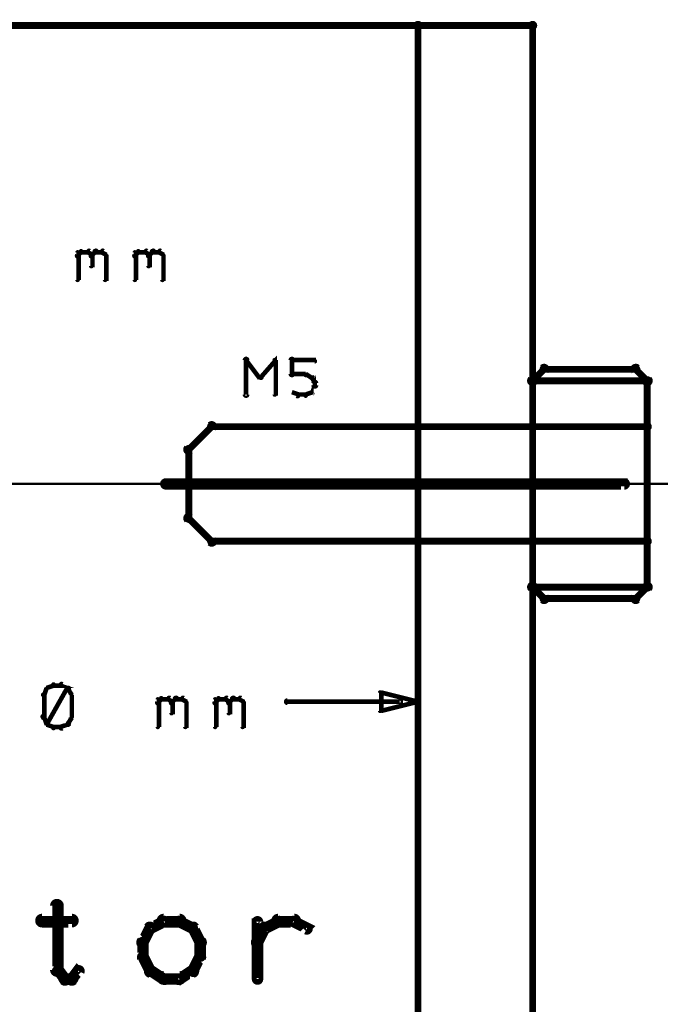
# Model space of a CAD drawing. Extents: x 98 to 599, y 121 to 517.
# Tile 36 of 77: x 231 to 259, y 474 to 517. Entities that reach past the tile are written whole.
import ezdxf

# ---------------------------------------------------------------- set-up
doc = ezdxf.new("R2010")
doc.units = 0
for name, color, linetype in [('DIMENSIONS', 2, 'CONTINUOUS'), ('DRAWING', 4, 'CONTINUOUS'), ('OUTLINES', 1, 'CONTINUOUS')]:
    doc.layers.add(name, color=color, linetype=linetype)

msp = doc.modelspace()

# ---------------------------------------------------------------- linework, layer by layer
at = {"layer": 'DIMENSIONS', "color": 94}
for points in [[(233.6, 507, 0.1, 0.1, 1), (233.7, 506.9, 0, 0, 0), (233.7, 507, 0, 0, 0), (233.7, 507, 0.2, 0.2, 0), (233.8, 507.1, 0.2, 0.2, 0), (233.8, 507.1, 0, 0, 0), (233.8, 507.1, 0.1, 0.1, 0), (233.8, 507.1, 0.1, 0.1, 1), (233.8, 507.2, 0, 0, 0)], [(233.6, 505.9, 0.1, 0.1, 1), (233.7, 505.9, 0, 0, 0), (233.7, 505.9, 0, 0, 0), (233.7, 505.9, 0.2, 0.2, 0), (233.7, 507.1, 0.2, 0.2, 0), (233.7, 507.1, 0, 0, 0), (233.7, 507.1, 0.1, 0.1, 0), (233.7, 507.1, 0.1, 0.1, 1), (233.6, 507.1, 0, 0, 0)], [(233.8, 507.2, 0.1, 0.1, 1), (233.8, 507.1, 0, 0, 0), (233.8, 507.1, 0, 0, 0), (233.8, 507.1, 0.2, 0.2, 0), (234.1, 507.1, 0.2, 0.2, 0), (234.1, 507.1, 0, 0, 0), (234.1, 507.1, 0.1, 0.1, 0), (234.1, 507.1, 0.1, 0.1, 1), (234.1, 507.2, 0, 0, 0)], [(234.2, 507.2, 0.1, 0.1, 1), (234.1, 507.1, 0, 0, 0), (234.1, 507.1, 0, 0, 0), (234.1, 507.1, 0.2, 0.2, 0), (234.3, 507, 0.2, 0.2, 0), (234.3, 507, 0, 0, 0), (234.3, 507, 0.1, 0.1, 0), (234.2, 506.9, 0.1, 0.1, 1), (234.3, 507, 0, 0, 0)], [(234.2, 507, 0.1, 0.1, 1), (234.3, 506.9, 0, 0, 0), (234.3, 507, 0, 0, 0), (234.3, 507, 0.2, 0.2, 0), (234.4, 507.1, 0.2, 0.2, 0), (234.4, 507.1, 0, 0, 0), (234.4, 507.1, 0.1, 0.1, 0), (234.5, 507.1, 0.1, 0.1, 1), (234.4, 507.2, 0, 0, 0)], [(234.4, 507.2, 0.1, 0.1, 1), (234.4, 507.1, 0, 0, 0), (234.4, 507.1, 0, 0, 0), (234.4, 507.1, 0.2, 0.2, 0), (234.7, 507.1, 0.2, 0.2, 0), (234.7, 507.1, 0, 0, 0), (234.7, 507.1, 0.1, 0.1, 0), (234.7, 507.1, 0.1, 0.1, 1), (234.7, 507.2, 0, 0, 0)], [(234.8, 507.2, 0.1, 0.1, 1), (234.7, 507.1, 0, 0, 0), (234.7, 507.1, 0, 0, 0), (234.7, 507.1, 0.2, 0.2, 0), (234.9, 507, 0.2, 0.2, 0), (234.9, 507, 0, 0, 0), (234.9, 507, 0.1, 0.1, 0), (234.9, 506.9, 0.1, 0.1, 1), (234.9, 507, 0, 0, 0)], [(236.1, 507, 0.1, 0.1, 1), (236.2, 506.9, 0, 0, 0), (236.2, 507, 0, 0, 0), (236.2, 507, 0.2, 0.2, 0), (236.3, 507.1, 0.2, 0.2, 0), (236.3, 507.1, 0, 0, 0), (236.3, 507.1, 0.1, 0.1, 0), (236.3, 507.1, 0.1, 0.1, 1), (236.3, 507.2, 0, 0, 0)], [(236.1, 505.9, 0.1, 0.1, 1), (236.2, 505.9, 0, 0, 0), (236.2, 505.9, 0, 0, 0), (236.2, 505.9, 0.2, 0.2, 0), (236.2, 507.1, 0.2, 0.2, 0), (236.2, 507.1, 0, 0, 0), (236.2, 507.1, 0.1, 0.1, 0), (236.2, 507.1, 0.1, 0.1, 1), (236.1, 507.1, 0, 0, 0)], [(236.3, 507.2, 0.1, 0.1, 1), (236.3, 507.1, 0, 0, 0), (236.3, 507.1, 0, 0, 0), (236.3, 507.1, 0.2, 0.2, 0), (236.6, 507.1, 0.2, 0.2, 0), (236.6, 507.1, 0, 0, 0), (236.6, 507.1, 0.1, 0.1, 0), (236.6, 507.1, 0.1, 0.1, 1), (236.6, 507.2, 0, 0, 0)], [(236.7, 507.2, 0.1, 0.1, 1), (236.6, 507.1, 0, 0, 0), (236.6, 507.1, 0, 0, 0), (236.6, 507.1, 0.2, 0.2, 0), (236.8, 507, 0.2, 0.2, 0), (236.8, 507, 0, 0, 0), (236.8, 507, 0.1, 0.1, 0), (236.7, 506.9, 0.1, 0.1, 1), (236.8, 507, 0, 0, 0)], [(236.7, 507, 0.1, 0.1, 1), (236.8, 506.9, 0, 0, 0), (236.8, 507, 0, 0, 0), (236.8, 507, 0.2, 0.2, 0), (236.9, 507.1, 0.2, 0.2, 0), (236.9, 507.1, 0, 0, 0), (236.9, 507.1, 0.1, 0.1, 0), (237, 507.1, 0.1, 0.1, 1), (236.9, 507.2, 0, 0, 0)], [(236.9, 507.2, 0.1, 0.1, 1), (236.9, 507.1, 0, 0, 0), (236.9, 507.1, 0, 0, 0), (236.9, 507.1, 0.2, 0.2, 0), (237.2, 507.1, 0.2, 0.2, 0), (237.2, 507.1, 0, 0, 0), (237.2, 507.1, 0.1, 0.1, 0), (237.2, 507.1, 0.1, 0.1, 1), (237.2, 507.2, 0, 0, 0)], [(237.3, 507.2, 0.1, 0.1, 1), (237.2, 507.1, 0, 0, 0), (237.2, 507.1, 0, 0, 0), (237.2, 507.1, 0.2, 0.2, 0), (237.4, 507, 0.2, 0.2, 0), (237.4, 507, 0, 0, 0), (237.4, 507, 0.1, 0.1, 0), (237.4, 506.9, 0.1, 0.1, 1), (237.4, 507, 0, 0, 0)], [(234.3, 507, 0.1, 0.1, 1), (234.2, 507, 0, 0, 0), (234.3, 507, 0, 0, 0), (234.3, 507, 0.2, 0.2, 0), (234.3, 506.5, 0.2, 0.2, 0), (234.3, 506.5, 0, 0, 0), (234.3, 506.5, 0.1, 0.1, 0), (234.2, 506.5, 0.1, 0.1, 1), (234.3, 506.5, 0, 0, 0)], [(234.9, 507, 0.1, 0.1, 1), (234.8, 507, 0, 0, 0), (234.9, 507, 0, 0, 0), (234.9, 507, 0.2, 0.2, 0), (234.9, 505.9, 0.2, 0.2, 0), (234.9, 505.9, 0, 0, 0), (234.9, 505.9, 0.1, 0.1, 0), (234.8, 505.9, 0.1, 0.1, 1), (234.9, 505.9, 0, 0, 0)], [(236.8, 507, 0.1, 0.1, 1), (236.7, 507, 0, 0, 0), (236.8, 507, 0, 0, 0), (236.8, 507, 0.2, 0.2, 0), (236.8, 506.5, 0.2, 0.2, 0), (236.8, 506.5, 0, 0, 0), (236.8, 506.5, 0.1, 0.1, 0), (236.7, 506.5, 0.1, 0.1, 1), (236.8, 506.5, 0, 0, 0)], [(237.4, 507, 0.1, 0.1, 1), (237.3, 507, 0, 0, 0), (237.4, 507, 0, 0, 0), (237.4, 507, 0.2, 0.2, 0), (237.4, 505.9, 0.2, 0.2, 0), (237.4, 505.9, 0, 0, 0), (237.4, 505.9, 0.1, 0.1, 0), (237.3, 505.9, 0.1, 0.1, 1), (237.4, 505.9, 0, 0, 0)], [(183.1, 497, 0.1, 0.1, 1), (183.1, 497, 0, 0, 0), (183.1, 497, 0, 0, 0), (183.1, 497, 0.1, 0.1, 0), (591, 497, 0.1, 0.1, 0), (591, 497, 0, 0, 0), (591, 497, 0.1, 0.1, 0), (591, 497, 0.1, 0.1, 1), (591, 497, 0, 0, 0)], [(248.5, 497, 0.1, 0.1, 1), (248.5, 497, 0, 0, 0), (248.5, 497, 0, 0, 0), (248.5, 497, 0.1, 0.1, 0), (229.5, 497, 0.1, 0.1, 0), (229.5, 497, 0, 0, 0), (229.5, 497, 0.1, 0.1, 0), (229.5, 497, 0.1, 0.1, 1), (229.5, 497, 0, 0, 0)], [(248.5, 496, 0.1, 0.1, 1), (248.5, 496, 0, 0, 0), (248.5, 496, 0, 0, 0), (248.5, 496, 0.1, 0.1, 0), (248.5, 487, 0.1, 0.1, 0), (248.5, 487, 0, 0, 0), (248.5, 487, 0.1, 0.1, 0), (248.5, 487, 0.1, 0.1, 1), (248.5, 487, 0, 0, 0)], [(232.6, 488.2, 0.1, 0.1, 1), (232.6, 488.3, 0, 0, 0), (232.6, 488.2, 0, 0, 0), (232.6, 488.2, 0.2, 0.2, 0), (232.3, 488.1, 0.2, 0.2, 0), (232.3, 488.1, 0, 0, 0), (232.3, 488.1, 0.1, 0.1, 0), (232.3, 488.1, 0.1, 0.1, 1), (232.3, 488, 0, 0, 0)], [(232.9, 488.2, 0.1, 0.1, 1), (232.9, 488.3, 0, 0, 0), (232.9, 488.2, 0, 0, 0), (232.9, 488.2, 0.2, 0.2, 0), (232.6, 488.2, 0.2, 0.2, 0), (232.6, 488.2, 0, 0, 0), (232.6, 488.2, 0.1, 0.1, 0), (232.6, 488.3, 0.1, 0.1, 1), (232.6, 488.2, 0, 0, 0)], [(233.2, 488, 0.1, 0.1, 1), (233.3, 488.1, 0, 0, 0), (233.2, 488.1, 0, 0, 0), (233.2, 488.1, 0.2, 0.2, 0), (232.9, 488.2, 0.2, 0.2, 0), (232.9, 488.2, 0, 0, 0), (232.9, 488.2, 0.1, 0.1, 0), (233, 488.3, 0.1, 0.1, 1), (232.9, 488.2, 0, 0, 0)], [(232.4, 488.1, 0.1, 0.1, 1), (232.3, 488.1, 0, 0, 0), (232.3, 488.1, 0, 0, 0), (232.3, 488.1, 0.2, 0.2, 0), (232.2, 487.8, 0.2, 0.2, 0), (232.2, 487.8, 0, 0, 0), (232.2, 487.8, 0.1, 0.1, 0), (232.1, 487.8, 0.1, 0.1, 1), (232.2, 487.8, 0, 0, 0)], [(232.2, 487.8, 0.1, 0.1, 1), (232.1, 487.8, 0, 0, 0), (232.2, 487.8, 0, 0, 0), (232.2, 487.8, 0.2, 0.2, 0), (232.2, 486.8, 0.2, 0.2, 0), (232.2, 486.8, 0, 0, 0), (232.2, 486.8, 0.1, 0.1, 0), (232.1, 486.8, 0.1, 0.1, 1), (232.2, 486.8, 0, 0, 0)], [(232.3, 486.6, 0.1, 0.1, 1), (232.3, 486.5, 0, 0, 0), (232.3, 486.5, 0, 0, 0), (232.3, 486.5, 0.2, 0.2, 0), (233.2, 488.1, 0.2, 0.2, 0), (233.2, 488.1, 0, 0, 0), (233.2, 488.1, 0.1, 0.1, 0), (233.3, 488.1, 0.1, 0.1, 1), (233.2, 488.1, 0, 0, 0)], [(233.4, 487.8, 0.1, 0.1, 1), (233.4, 487.8, 0, 0, 0), (233.4, 487.8, 0, 0, 0), (233.4, 487.8, 0.2, 0.2, 0), (233.2, 488.1, 0.2, 0.2, 0), (233.2, 488.1, 0, 0, 0), (233.2, 488.1, 0.1, 0.1, 0), (233.3, 488.1, 0.1, 0.1, 1), (233.2, 488.1, 0, 0, 0)], [(233.3, 486.8, 0.1, 0.1, 1), (233.4, 486.8, 0, 0, 0), (233.4, 486.8, 0, 0, 0), (233.4, 486.8, 0.2, 0.2, 0), (233.4, 487.8, 0.2, 0.2, 0), (233.4, 487.8, 0, 0, 0), (233.4, 487.8, 0.1, 0.1, 0), (233.4, 487.8, 0.1, 0.1, 1), (233.3, 487.8, 0, 0, 0)], [(237.1, 487.5, 0.1, 0.1, 1), (237.2, 487.4, 0, 0, 0), (237.2, 487.5, 0, 0, 0), (237.2, 487.5, 0.2, 0.2, 0), (237.3, 487.6, 0.2, 0.2, 0), (237.3, 487.6, 0, 0, 0), (237.3, 487.6, 0.1, 0.1, 0), (237.3, 487.6, 0.1, 0.1, 1), (237.3, 487.7, 0, 0, 0)], [(237.1, 486.4, 0.1, 0.1, 1), (237.2, 486.4, 0, 0, 0), (237.2, 486.4, 0, 0, 0), (237.2, 486.4, 0.2, 0.2, 0), (237.2, 487.6, 0.2, 0.2, 0), (237.2, 487.6, 0, 0, 0), (237.2, 487.6, 0.1, 0.1, 0), (237.2, 487.6, 0.1, 0.1, 1), (237.1, 487.6, 0, 0, 0)], [(237.3, 487.7, 0.1, 0.1, 1), (237.3, 487.6, 0, 0, 0), (237.3, 487.6, 0, 0, 0), (237.3, 487.6, 0.2, 0.2, 0), (237.6, 487.6, 0.2, 0.2, 0), (237.6, 487.6, 0, 0, 0), (237.6, 487.6, 0.1, 0.1, 0), (237.6, 487.6, 0.1, 0.1, 1), (237.6, 487.7, 0, 0, 0)], [(237.7, 487.7, 0.1, 0.1, 1), (237.6, 487.6, 0, 0, 0), (237.6, 487.6, 0, 0, 0), (237.6, 487.6, 0.2, 0.2, 0), (237.8, 487.5, 0.2, 0.2, 0), (237.8, 487.5, 0, 0, 0), (237.8, 487.5, 0.1, 0.1, 0), (237.7, 487.4, 0.1, 0.1, 1), (237.8, 487.5, 0, 0, 0)], [(237.7, 487.5, 0.1, 0.1, 1), (237.8, 487.4, 0, 0, 0), (237.8, 487.5, 0, 0, 0), (237.8, 487.5, 0.2, 0.2, 0), (237.9, 487.6, 0.2, 0.2, 0), (237.9, 487.6, 0, 0, 0), (237.9, 487.6, 0.1, 0.1, 0), (238, 487.6, 0.1, 0.1, 1), (237.9, 487.7, 0, 0, 0)], [(237.8, 487.5, 0.1, 0.1, 1), (237.7, 487.5, 0, 0, 0), (237.8, 487.5, 0, 0, 0), (237.8, 487.5, 0.2, 0.2, 0), (237.8, 487, 0.2, 0.2, 0), (237.8, 487, 0, 0, 0), (237.8, 487, 0.1, 0.1, 0), (237.7, 487, 0.1, 0.1, 1), (237.8, 487, 0, 0, 0)], [(237.9, 487.7, 0.1, 0.1, 1), (237.9, 487.6, 0, 0, 0), (237.9, 487.6, 0, 0, 0), (237.9, 487.6, 0.2, 0.2, 0), (238.2, 487.6, 0.2, 0.2, 0), (238.2, 487.6, 0, 0, 0), (238.2, 487.6, 0.1, 0.1, 0), (238.2, 487.6, 0.1, 0.1, 1), (238.2, 487.7, 0, 0, 0)], [(238.3, 487.7, 0.1, 0.1, 1), (238.2, 487.6, 0, 0, 0), (238.2, 487.6, 0, 0, 0), (238.2, 487.6, 0.2, 0.2, 0), (238.4, 487.5, 0.2, 0.2, 0), (238.4, 487.5, 0, 0, 0), (238.4, 487.5, 0.1, 0.1, 0), (238.4, 487.4, 0.1, 0.1, 1), (238.4, 487.5, 0, 0, 0)], [(238.4, 487.5, 0.1, 0.1, 1), (238.3, 487.5, 0, 0, 0), (238.4, 487.5, 0, 0, 0), (238.4, 487.5, 0.2, 0.2, 0), (238.4, 486.4, 0.2, 0.2, 0), (238.4, 486.4, 0, 0, 0), (238.4, 486.4, 0.1, 0.1, 0), (238.3, 486.4, 0.1, 0.1, 1), (238.4, 486.4, 0, 0, 0)], [(239.6, 487.5, 0.1, 0.1, 1), (239.7, 487.4, 0, 0, 0), (239.7, 487.5, 0, 0, 0), (239.7, 487.5, 0.2, 0.2, 0), (239.8, 487.6, 0.2, 0.2, 0), (239.8, 487.6, 0, 0, 0), (239.8, 487.6, 0.1, 0.1, 0), (239.8, 487.6, 0.1, 0.1, 1), (239.8, 487.7, 0, 0, 0)], [(239.6, 486.4, 0.1, 0.1, 1), (239.7, 486.4, 0, 0, 0), (239.7, 486.4, 0, 0, 0), (239.7, 486.4, 0.2, 0.2, 0), (239.7, 487.6, 0.2, 0.2, 0), (239.7, 487.6, 0, 0, 0), (239.7, 487.6, 0.1, 0.1, 0), (239.7, 487.6, 0.1, 0.1, 1), (239.6, 487.6, 0, 0, 0)], [(239.8, 487.7, 0.1, 0.1, 1), (239.8, 487.6, 0, 0, 0), (239.8, 487.6, 0, 0, 0), (239.8, 487.6, 0.2, 0.2, 0), (240.1, 487.6, 0.2, 0.2, 0), (240.1, 487.6, 0, 0, 0), (240.1, 487.6, 0.1, 0.1, 0), (240.1, 487.6, 0.1, 0.1, 1), (240.1, 487.7, 0, 0, 0)], [(240.2, 487.7, 0.1, 0.1, 1), (240.1, 487.6, 0, 0, 0), (240.1, 487.6, 0, 0, 0), (240.1, 487.6, 0.2, 0.2, 0), (240.3, 487.5, 0.2, 0.2, 0), (240.3, 487.5, 0, 0, 0), (240.3, 487.5, 0.1, 0.1, 0), (240.2, 487.4, 0.1, 0.1, 1), (240.3, 487.5, 0, 0, 0)], [(240.2, 487.5, 0.1, 0.1, 1), (240.3, 487.4, 0, 0, 0), (240.3, 487.5, 0, 0, 0), (240.3, 487.5, 0.2, 0.2, 0), (240.4, 487.6, 0.2, 0.2, 0), (240.4, 487.6, 0, 0, 0), (240.4, 487.6, 0.1, 0.1, 0), (240.5, 487.6, 0.1, 0.1, 1), (240.4, 487.7, 0, 0, 0)], [(240.3, 487.5, 0.1, 0.1, 1), (240.2, 487.5, 0, 0, 0), (240.3, 487.5, 0, 0, 0), (240.3, 487.5, 0.2, 0.2, 0), (240.3, 487, 0.2, 0.2, 0), (240.3, 487, 0, 0, 0), (240.3, 487, 0.1, 0.1, 0), (240.2, 487, 0.1, 0.1, 1), (240.3, 487, 0, 0, 0)], [(240.4, 487.7, 0.1, 0.1, 1), (240.4, 487.6, 0, 0, 0), (240.4, 487.6, 0, 0, 0), (240.4, 487.6, 0.2, 0.2, 0), (240.7, 487.6, 0.2, 0.2, 0), (240.7, 487.6, 0, 0, 0), (240.7, 487.6, 0.1, 0.1, 0), (240.7, 487.6, 0.1, 0.1, 1), (240.7, 487.7, 0, 0, 0)], [(240.8, 487.7, 0.1, 0.1, 1), (240.7, 487.6, 0, 0, 0), (240.7, 487.6, 0, 0, 0), (240.7, 487.6, 0.2, 0.2, 0), (240.9, 487.5, 0.2, 0.2, 0), (240.9, 487.5, 0, 0, 0), (240.9, 487.5, 0.1, 0.1, 0), (240.9, 487.4, 0.1, 0.1, 1), (240.9, 487.5, 0, 0, 0)], [(240.9, 487.5, 0.1, 0.1, 1), (240.8, 487.5, 0, 0, 0), (240.9, 487.5, 0, 0, 0), (240.9, 487.5, 0.2, 0.2, 0), (240.9, 486.4, 0.2, 0.2, 0), (240.9, 486.4, 0, 0, 0), (240.9, 486.4, 0.1, 0.1, 0), (240.8, 486.4, 0.1, 0.1, 1), (240.9, 486.4, 0, 0, 0)], [(247.7, 487.4, 0.1, 0.1, 1), (247.7, 487.6, 0, 0, 0), (247.7, 487.5, 0, 0, 0), (247.7, 487.5, 0.2, 0.2, 0), (242.8, 487.5, 0.2, 0.2, 0), (242.8, 487.5, 0, 0, 0), (242.8, 487.5, 0.1, 0.1, 0), (242.8, 487.6, 0.1, 0.1, 1), (242.8, 487.4, 0, 0, 0)], [(232.2, 486.9, 0.1, 0.1, 1), (232.1, 486.8, 0, 0, 0), (232.2, 486.8, 0, 0, 0), (232.2, 486.8, 0.2, 0.2, 0), (232.3, 486.5, 0.2, 0.2, 0), (232.3, 486.5, 0, 0, 0), (232.3, 486.5, 0.1, 0.1, 0), (232.3, 486.5, 0.1, 0.1, 1), (232.4, 486.5, 0, 0, 0)], [(232.3, 486.6, 0.1, 0.1, 1), (232.3, 486.5, 0, 0, 0), (232.3, 486.5, 0, 0, 0), (232.3, 486.5, 0.2, 0.2, 0), (232.6, 486.4, 0.2, 0.2, 0), (232.6, 486.4, 0, 0, 0), (232.6, 486.4, 0.1, 0.1, 0), (232.6, 486.3, 0.1, 0.1, 1), (232.6, 486.4, 0, 0, 0)], [(232.9, 486.4, 0.1, 0.1, 1), (233, 486.3, 0, 0, 0), (232.9, 486.4, 0, 0, 0), (232.9, 486.4, 0.2, 0.2, 0), (233.2, 486.5, 0.2, 0.2, 0), (233.2, 486.5, 0, 0, 0), (233.2, 486.5, 0.1, 0.1, 0), (233.3, 486.5, 0.1, 0.1, 1), (233.2, 486.6, 0, 0, 0)], [(233.2, 486.5, 0.1, 0.1, 1), (233.3, 486.5, 0, 0, 0), (233.2, 486.5, 0, 0, 0), (233.2, 486.5, 0.2, 0.2, 0), (233.4, 486.8, 0.2, 0.2, 0), (233.4, 486.8, 0, 0, 0), (233.4, 486.8, 0.1, 0.1, 0), (233.4, 486.8, 0.1, 0.1, 1), (233.4, 486.9, 0, 0, 0)], [(232.6, 486.4, 0.1, 0.1, 1), (232.6, 486.3, 0, 0, 0), (232.6, 486.4, 0, 0, 0), (232.6, 486.4, 0.2, 0.2, 0), (232.9, 486.4, 0.2, 0.2, 0), (232.9, 486.4, 0, 0, 0), (232.9, 486.4, 0.1, 0.1, 0), (232.9, 486.3, 0.1, 0.1, 1), (232.9, 486.4, 0, 0, 0)]]:
    msp.add_lwpolyline(points, format="xyseb", dxfattribs=at)
msp.add_lwpolyline([(248.5, 487.5, 0.1, 0.1, 1), (248.5, 487.5, 0, 0, 0), (248.5, 487.5, 0, 0, 0), (248.5, 487.5, 0.2, 0.2, 0), (246.9, 487.1, 0, 0, 0), (246.9, 487.1, 0.1, 0.1, 0), (246.9, 487.1, 0.1, 0.1, 1), (246.9, 487.1, 0, 0, 0), (246.8, 487.1, 0.1, 0.1, 1), (246.9, 487.1, 0, 0, 0), (246.9, 487.1, 0, 0, 0), (246.9, 487.1, 0.2, 0.2, 0), (246.9, 487.9, 0, 0, 0), (246.9, 487.9, 0.1, 0.1, 0), (246.9, 487.9, 0.1, 0.1, 1), (246.8, 487.9, 0, 0, 0), (246.9, 487.9, 0.1, 0.1, 1), (246.9, 487.9, 0, 0, 0), (246.9, 487.9, 0, 0, 0), (246.9, 487.9, 0.2, 0.2, 0), (248.5, 487.5, 0.2, 0.2, 0), (248.5, 487.5, 0, 0, 0), (248.5, 487.5, 0.1, 0.1, 0), (248.5, 487.5, 0.1, 0.1, 1), (248.5, 487.5, 0, 0, 0)], format="xyseb", close=True, dxfattribs=at)
at = {"layer": 'DRAWING', "color": 2}
for points in [[(248.5, 167, 0.3, 0.3, 0), (248.5, 517, 0, 0, 0), (248.5, 517, 0.2, 0.2, 0), (248.4, 517, 0.2, 0.2, -1), (248.6, 517, 0, 0, 0), (248.5, 517.1, 0.2, 0.2, -1), (248.5, 516.9, 0, 0, 0), (248.5, 517, 0, 0, 0), (248.5, 517, 0.3, 0.3, 0), (98.5, 517, 0.3, 0.3, 0), (98.5, 517, 0, 0, 0), (98.5, 517, 0.2, 0.2, 0), (98.5, 516.9, 0.2, 0.2, -1), (98.5, 517.1, 0, 0, 0), (98.6, 517, 0.2, 0.2, 1), (98.4, 517, 0, 0, 0), (98.5, 517, 0, 0, 0), (98.5, 517, 0.3, 0.3, 0), (98.5, 167, 0, 0, 0)], [(248.5, 367, 0.3, 0.3, 0), (248.5, 517, 0, 0, 0), (248.5, 517, 0.2, 0.2, 0), (248.4, 517, 0.2, 0.2, -1), (248.6, 517, 0, 0, 0), (248.5, 516.9, 0.2, 0.2, -1), (248.5, 517.1, 0, 0, 0), (248.5, 517, 0, 0, 0), (248.5, 517, 0.3, 0.3, 0), (253.5, 517, 0, 0, 0), (253.5, 517, 0.2, 0.2, 0), (253.5, 517.1, 0.2, 0.2, -1), (253.5, 516.9, 0, 0, 0), (253.4, 517, 0.2, 0.2, -1), (253.6, 517, 0, 0, 0), (253.5, 517, 0, 0, 0), (253.5, 517, 0.3, 0.3, 0), (253.5, 367, 0.3, 0.3, 0)], [(240.9, 500.9, 0.1, 0.1, 1), (241.1, 500.9, 0, 0, 0), (241, 500.9, 0, 0, 0), (241, 500.9, 0.2, 0.2, 0), (241, 502.4, 0.2, 0.2, 0), (241, 502.4, 0, 0, 0), (241, 502.4, 0.1, 0.1, 0), (241.1, 502.4, 0.1, 0.1, 1), (240.9, 502.4, 0, 0, 0)], [(241, 502.4, 0.1, 0.1, 1), (241, 502.3, 0, 0, 0), (241, 502.4, 0, 0, 0), (241, 502.4, 0.2, 0.2, 0), (241.6, 501.6, 0.2, 0.2, 0), (241.6, 501.6, 0, 0, 0), (241.6, 501.6, 0.1, 0.1, 0), (241.6, 501.6, 0.1, 0.1, 1), (241.7, 501.7, 0, 0, 0)], [(241.6, 501.7, 0.1, 0.1, 1), (241.7, 501.6, 0, 0, 0), (241.6, 501.6, 0, 0, 0), (241.6, 501.6, 0.2, 0.2, 0), (242.3, 502.4, 0.2, 0.2, 0), (242.3, 502.4, 0, 0, 0), (242.3, 502.4, 0.1, 0.1, 0), (242.3, 502.3, 0.1, 0.1, 1), (242.2, 502.4, 0, 0, 0)], [(242.3, 502.4, 0.1, 0.1, 1), (242.2, 502.4, 0, 0, 0), (242.3, 502.4, 0, 0, 0), (242.3, 502.4, 0.2, 0.2, 0), (242.3, 500.9, 0.2, 0.2, 0), (242.3, 500.9, 0, 0, 0), (242.3, 500.9, 0.1, 0.1, 0), (242.2, 500.9, 0.1, 0.1, 1), (242.3, 500.9, 0, 0, 0)], [(242.9, 501.8, 0.1, 0.1, 1), (243.1, 501.8, 0, 0, 0), (243, 501.8, 0, 0, 0), (243, 501.8, 0.2, 0.2, 0), (243, 502.4, 0.2, 0.2, 0), (243, 502.4, 0, 0, 0), (243, 502.4, 0.1, 0.1, 0), (243.1, 502.4, 0.1, 0.1, 1), (242.9, 502.4, 0, 0, 0)], [(243, 502.4, 0.1, 0.1, 1), (243, 502.3, 0, 0, 0), (243, 502.4, 0, 0, 0), (243, 502.4, 0.2, 0.2, 0), (244, 502.4, 0.2, 0.2, 0), (244, 502.4, 0, 0, 0), (244, 502.4, 0.1, 0.1, 0), (244, 502.3, 0.1, 0.1, 1), (244, 502.4, 0, 0, 0)], [(243.6, 501.7, 0.1, 0.1, 1), (243.6, 501.8, 0, 0, 0), (243.6, 501.8, 0, 0, 0), (243.6, 501.8, 0.2, 0.2, 0), (243, 501.8, 0.2, 0.2, 0), (243, 501.8, 0, 0, 0), (243, 501.8, 0.1, 0.1, 0), (243, 501.8, 0.1, 0.1, 1), (243, 501.7, 0, 0, 0)], [(243.9, 501.6, 0.1, 0.1, 1), (243.9, 501.7, 0, 0, 0), (243.9, 501.6, 0, 0, 0), (243.9, 501.6, 0.2, 0.2, 0), (243.6, 501.8, 0.2, 0.2, 0), (243.6, 501.8, 0, 0, 0), (243.6, 501.8, 0.1, 0.1, 0), (243.6, 501.8, 0.1, 0.1, 1), (243.6, 501.7, 0, 0, 0)], [(243.8, 501, 0.1, 0.1, 1), (243.9, 501, 0, 0, 0), (243.9, 501, 0, 0, 0), (243.9, 501, 0.2, 0.2, 0), (244, 501.3, 0.2, 0.2, 0), (244, 501.3, 0, 0, 0), (244, 501.3, 0.1, 0.1, 0), (244, 501.2, 0.1, 0.1, 1), (244, 501.3, 0, 0, 0)], [(244, 501.4, 0.1, 0.1, 1), (244, 501.4, 0, 0, 0), (244, 501.4, 0, 0, 0), (244, 501.4, 0.2, 0.2, 0), (243.9, 501.6, 0.2, 0.2, 0), (243.9, 501.6, 0, 0, 0), (243.9, 501.6, 0.1, 0.1, 0), (243.9, 501.6, 0.1, 0.1, 1), (243.8, 501.6, 0, 0, 0)], [(243.9, 501.3, 0.1, 0.1, 1), (244.1, 501.3, 0, 0, 0), (244, 501.3, 0, 0, 0), (244, 501.3, 0.2, 0.2, 0), (244, 501.4, 0.2, 0.2, 0), (244, 501.4, 0, 0, 0), (244, 501.4, 0.1, 0.1, 0), (244.1, 501.4, 0.1, 0.1, 1), (243.9, 501.4, 0, 0, 0)], [(243, 501, 0.1, 0.1, 1), (243, 501, 0, 0, 0), (243, 501, 0, 0, 0), (243, 501, 0.2, 0.2, 0), (243.3, 500.9, 0.2, 0.2, 0), (243.3, 500.9, 0, 0, 0), (243.3, 500.9, 0.1, 0.1, 0), (243.2, 500.8, 0.1, 0.1, 1), (243.3, 500.9, 0, 0, 0)], [(243.3, 500.9, 0.1, 0.1, 1), (243.3, 500.8, 0, 0, 0), (243.3, 500.9, 0, 0, 0), (243.3, 500.9, 0.2, 0.2, 0), (243.6, 500.9, 0.2, 0.2, 0), (243.6, 500.9, 0, 0, 0), (243.6, 500.9, 0.1, 0.1, 0), (243.6, 500.8, 0.1, 0.1, 1), (243.6, 500.9, 0, 0, 0)], [(243.6, 500.9, 0.1, 0.1, 1), (243.6, 500.8, 0, 0, 0), (243.6, 500.9, 0, 0, 0), (243.6, 500.9, 0.2, 0.2, 0), (243.9, 501, 0.2, 0.2, 0), (243.9, 501, 0, 0, 0), (243.9, 501, 0.1, 0.1, 0), (243.9, 501, 0.1, 0.1, 1), (243.9, 501, 0, 0, 0)], [(237.5, 497.1, 0.3, 0.3, 1), (237.5, 496.9, 0, 0, 0), (237.5, 497, 0, 0, 0), (237.5, 497, 0.5, 0.5, 0), (257.5, 497, 0.5, 0.5, 0), (257.5, 497, 0, 0, 0), (257.5, 497, 0.3, 0.3, 0), (257.5, 496.9, 0.3, 0.3, 1), (257.5, 497.1, 0, 0, 0)]]:
    msp.add_lwpolyline(points, format="xyseb", dxfattribs=at)
at = {"layer": 'OUTLINES', "color": 11}
for points in [[(254, 492.1, 0.2, 0.2, 1), (254, 491.9, 0, 0, 0), (254, 492, 0, 0, 0), (254, 492, 0.3, 0.3, 0), (258, 492, 0, 0, 0), (258, 492, 0.2, 0.2, 0), (258, 491.9, 0.2, 0.2, 1), (258, 492.1, 0, 0, 0), (257.9, 492.1, 0.2, 0.2, 1), (258.1, 491.9, 0, 0, 0), (258, 492, 0, 0, 0), (258, 492, 0.3, 0.3, 0), (258.5, 492.5, 0, 0, 0), (258.5, 492.5, 0.2, 0.2, 0), (258.6, 492.4, 0.2, 0.2, 1), (258.4, 492.6, 0, 0, 0), (258.4, 492.5, 0.2, 0.2, 1), (258.6, 492.5, 0, 0, 0), (258.5, 492.5, 0, 0, 0), (258.5, 492.5, 0.3, 0.3, 0), (258.5, 501.5, 0, 0, 0), (258.5, 501.5, 0.2, 0.2, 0), (258.6, 501.5, 0.2, 0.2, 1), (258.4, 501.5, 0, 0, 0), (258.4, 501.4, 0.2, 0.2, 1), (258.6, 501.6, 0, 0, 0), (258.5, 501.5, 0, 0, 0), (258.5, 501.5, 0.3, 0.3, 0), (258, 502, 0, 0, 0), (258, 502, 0.2, 0.2, 0), (258.1, 502.1, 0.2, 0.2, 1), (257.9, 501.9, 0, 0, 0), (258, 501.9, 0.2, 0.2, 1), (258, 502.1, 0, 0, 0), (258, 502, 0, 0, 0), (258, 502, 0.3, 0.3, 0), (254, 502, 0, 0, 0), (254, 502, 0.2, 0.2, 0), (254, 502.1, 0.2, 0.2, 1), (254, 501.9, 0, 0, 0), (254.1, 501.9, 0.2, 0.2, 1), (253.9, 502.1, 0, 0, 0), (254, 502, 0, 0, 0), (254, 502, 0.3, 0.3, 0), (253.5, 501.5, 0, 0, 0), (253.5, 501.5, 0.2, 0.2, 0), (253.4, 501.6, 0.2, 0.2, 1), (253.6, 501.4, 0, 0, 0), (253.6, 501.5, 0.2, 0.2, 1), (253.4, 501.5, 0, 0, 0), (253.5, 501.5, 0, 0, 0), (253.5, 501.5, 0.3, 0.3, 0), (253.5, 492.5, 0, 0, 0), (253.5, 492.5, 0.2, 0.2, 0), (253.4, 492.5, 0.2, 0.2, 1), (253.6, 492.5, 0, 0, 0), (253.6, 492.6, 0.2, 0.2, 1), (253.4, 492.4, 0, 0, 0), (253.5, 492.5, 0, 0, 0), (253.5, 492.5, 0.3, 0.3, 0), (254, 492, 0.3, 0.3, 0), (254, 492, 0, 0, 0), (254, 492, 0.2, 0.2, 0), (253.9, 491.9, 0.2, 0.2, 1), (254.1, 492.1, 0, 0, 0)], [(258.5, 501.4, 0.2, 0.2, 1), (258.5, 501.6, 0, 0, 0), (258.5, 501.5, 0, 0, 0), (258.5, 501.5, 0.3, 0.3, 0), (253.5, 501.5, 0, 0, 0), (253.5, 501.5, 0.2, 0.2, 0), (253.5, 501.6, 0.2, 0.2, 1), (253.5, 501.4, 0, 0, 0), (253.6, 501.5, 0.2, 0.2, 1), (253.4, 501.5, 0, 0, 0), (253.5, 501.5, 0, 0, 0), (253.5, 501.5, 0.3, 0.3, 0), (253.5, 499.5, 0, 0, 0), (253.5, 499.5, 0.2, 0.2, 0), (253.4, 499.5, 0.2, 0.2, 1), (253.6, 499.5, 0, 0, 0), (253.5, 499.6, 0.2, 0.2, 1), (253.5, 499.4, 0, 0, 0), (253.5, 499.5, 0, 0, 0), (253.5, 499.5, 0.3, 0.3, 0), (258.5, 499.5, 0, 0, 0), (258.5, 499.5, 0.2, 0.2, 0), (258.5, 499.4, 0.2, 0.2, 1), (258.5, 499.6, 0, 0, 0), (258.4, 499.5, 0.2, 0.2, 1), (258.6, 499.5, 0, 0, 0), (258.5, 499.5, 0, 0, 0), (258.5, 499.5, 0.3, 0.3, 0), (258.5, 501.5, 0.3, 0.3, 0), (258.5, 501.5, 0, 0, 0), (258.5, 501.5, 0.2, 0.2, 0), (258.6, 501.5, 0.2, 0.2, 1), (258.4, 501.5, 0, 0, 0)], [(253.5, 494.6, 0.2, 0.2, -1), (253.5, 494.4, 0, 0, 0), (253.5, 494.5, 0, 0, 0), (253.5, 494.5, 0.3, 0.3, 0), (239.5, 494.5, 0, 0, 0), (239.5, 494.5, 0.2, 0.2, 0), (239.5, 494.4, 0.2, 0.2, -1), (239.5, 494.6, 0, 0, 0), (239.6, 494.6, 0.2, 0.2, -1), (239.4, 494.4, 0, 0, 0), (239.5, 494.5, 0, 0, 0), (239.5, 494.5, 0.3, 0.3, 0), (238.5, 495.5, 0, 0, 0), (238.5, 495.5, 0.2, 0.2, 0), (238.4, 495.4, 0.2, 0.2, -1), (238.6, 495.6, 0, 0, 0), (238.6, 495.5, 0.2, 0.2, -1), (238.4, 495.5, 0, 0, 0), (238.5, 495.5, 0, 0, 0), (238.5, 495.5, 0.3, 0.3, 0), (238.5, 498.5, 0, 0, 0), (238.5, 498.5, 0.2, 0.2, 0), (238.4, 498.5, 0.2, 0.2, -1), (238.6, 498.5, 0, 0, 0), (238.6, 498.4, 0.2, 0.2, -1), (238.4, 498.6, 0, 0, 0), (238.5, 498.5, 0, 0, 0), (238.5, 498.5, 0.3, 0.3, 0), (239.5, 499.5, 0, 0, 0), (239.5, 499.5, 0.2, 0.2, 0), (239.4, 499.6, 0.2, 0.2, -1), (239.6, 499.4, 0, 0, 0), (239.5, 499.4, 0.2, 0.2, -1), (239.5, 499.6, 0, 0, 0), (239.5, 499.5, 0, 0, 0), (239.5, 499.5, 0.3, 0.3, 0), (253.5, 499.5, 0, 0, 0), (253.5, 499.5, 0.2, 0.2, 0), (253.5, 499.6, 0.2, 0.2, -1), (253.5, 499.4, 0, 0, 0), (253.4, 499.5, 0.2, 0.2, -1), (253.6, 499.5, 0, 0, 0), (253.5, 499.5, 0, 0, 0), (253.5, 499.5, 0.3, 0.3, 0), (253.5, 494.5, 0.3, 0.3, 0), (253.5, 494.5, 0, 0, 0), (253.5, 494.5, 0.2, 0.2, 0), (253.6, 494.5, 0.2, 0.2, -1), (253.4, 494.5, 0, 0, 0)], [(258.5, 494.4, 0.2, 0.2, 1), (258.5, 494.6, 0, 0, 0), (258.5, 494.5, 0, 0, 0), (258.5, 494.5, 0.3, 0.3, 0), (253.5, 494.5, 0, 0, 0), (253.5, 494.5, 0.2, 0.2, 0), (253.5, 494.6, 0.2, 0.2, 1), (253.5, 494.4, 0, 0, 0), (253.6, 494.5, 0.2, 0.2, 1), (253.4, 494.5, 0, 0, 0), (253.5, 494.5, 0, 0, 0), (253.5, 494.5, 0.3, 0.3, 0), (253.5, 492.5, 0, 0, 0), (253.5, 492.5, 0.2, 0.2, 0), (253.4, 492.5, 0.2, 0.2, 1), (253.6, 492.5, 0, 0, 0), (253.5, 492.6, 0.2, 0.2, 1), (253.5, 492.4, 0, 0, 0), (253.5, 492.5, 0, 0, 0), (253.5, 492.5, 0.3, 0.3, 0), (258.5, 492.5, 0, 0, 0), (258.5, 492.5, 0.2, 0.2, 0), (258.5, 492.4, 0.2, 0.2, 1), (258.5, 492.6, 0, 0, 0), (258.4, 492.5, 0.2, 0.2, 1), (258.6, 492.5, 0, 0, 0), (258.5, 492.5, 0, 0, 0), (258.5, 492.5, 0.3, 0.3, 0), (258.5, 494.5, 0.3, 0.3, 0), (258.5, 494.5, 0, 0, 0), (258.5, 494.5, 0.2, 0.2, 0), (258.6, 494.5, 0.2, 0.2, 1), (258.4, 494.5, 0, 0, 0)]]:
    msp.add_lwpolyline(points, format="xyseb", close=True, dxfattribs=at)
for points in [[(232.9, 478.6, 0.3, 0.3, 1), (232.6, 478.6, 0, 0, 0), (232.8, 478.6, 0, 0, 0), (232.8, 478.6, 0.5, 0.5, 0), (232.8, 475.8, 0.5, 0.5, 0), (232.8, 475.8, 0, 0, 0), (232.8, 475.8, 0.3, 0.3, 0), (232.6, 475.8, 0.3, 0.3, 1), (232.9, 475.8, 0, 0, 0)], [(232.1, 478.1, 0.3, 0.3, 1), (232.1, 477.8, 0, 0, 0), (232.1, 477.9, 0, 0, 0), (232.1, 477.9, 0.5, 0.5, 0), (233.4, 477.9, 0.5, 0.5, 0), (233.4, 477.9, 0, 0, 0), (233.4, 477.9, 0.3, 0.3, 0), (233.4, 477.8, 0.3, 0.3, 1), (233.4, 478.1, 0, 0, 0)], [(237.5, 477.8, 0.3, 0.3, 1), (237.4, 478, 0, 0, 0), (237.4, 477.9, 0, 0, 0), (237.4, 477.9, 0.5, 0.5, 0), (236.8, 477.6, 0.5, 0.5, 0), (236.8, 477.6, 0, 0, 0), (236.8, 477.6, 0.3, 0.3, 0), (236.8, 477.7, 0.3, 0.3, 1), (236.9, 477.5, 0, 0, 0)], [(238.1, 477.8, 0.3, 0.3, 1), (238.1, 478.1, 0, 0, 0), (238.1, 477.9, 0, 0, 0), (238.1, 477.9, 0.5, 0.5, 0), (237.4, 477.9, 0.5, 0.5, 0), (237.4, 477.9, 0, 0, 0), (237.4, 477.9, 0.3, 0.3, 0), (237.4, 478.1, 0.3, 0.3, 1), (237.4, 477.8, 0, 0, 0)], [(238.6, 477.5, 0.3, 0.3, 1), (238.7, 477.7, 0, 0, 0), (238.7, 477.6, 0, 0, 0), (238.7, 477.6, 0.5, 0.5, 0), (238.1, 477.9, 0.5, 0.5, 0), (238.1, 477.9, 0, 0, 0), (238.1, 477.9, 0.3, 0.3, 0), (238.1, 478, 0.3, 0.3, 1), (238, 477.8, 0, 0, 0)], [(241.4, 475.4, 0.3, 0.3, 1), (241.6, 475.4, 0, 0, 0), (241.5, 475.4, 0, 0, 0), (241.5, 475.4, 0.5, 0.5, 0), (241.5, 477.9, 0.5, 0.5, 0), (241.5, 477.9, 0, 0, 0), (241.5, 477.9, 0.3, 0.3, 0), (241.6, 477.9, 0.3, 0.3, 1), (241.4, 477.9, 0, 0, 0)], [(241.8, 477.7, 0.3, 0.3, 1), (241.9, 477.5, 0, 0, 0), (241.8, 477.6, 0, 0, 0), (241.8, 477.6, 0.5, 0.5, 0), (242.4, 477.9, 0.5, 0.5, 0), (242.4, 477.9, 0, 0, 0), (242.4, 477.9, 0.3, 0.3, 0), (242.5, 477.8, 0.3, 0.3, 1), (242.4, 478, 0, 0, 0)], [(242.4, 478.1, 0.3, 0.3, 1), (242.4, 477.8, 0, 0, 0), (242.4, 477.9, 0, 0, 0), (242.4, 477.9, 0.5, 0.5, 0), (243.1, 477.9, 0.5, 0.5, 0), (243.1, 477.9, 0, 0, 0), (243.1, 477.9, 0.3, 0.3, 0), (243.1, 477.8, 0.3, 0.3, 1), (243.1, 478.1, 0, 0, 0)], [(243.1, 478, 0.3, 0.3, 1), (243, 477.8, 0, 0, 0), (243.1, 477.9, 0, 0, 0), (243.1, 477.9, 0.5, 0.5, 0), (243.7, 477.6, 0.5, 0.5, 0), (243.7, 477.6, 0, 0, 0), (243.7, 477.6, 0.3, 0.3, 0), (243.6, 477.5, 0.3, 0.3, 1), (243.7, 477.7, 0, 0, 0)], [(236.9, 477.6, 0.3, 0.3, 1), (236.7, 477.7, 0, 0, 0), (236.8, 477.6, 0, 0, 0), (236.8, 477.6, 0.5, 0.5, 0), (236.5, 477, 0.5, 0.5, 0), (236.5, 477, 0, 0, 0), (236.5, 477, 0.3, 0.3, 0), (236.4, 477.1, 0.3, 0.3, 1), (236.6, 476.9, 0, 0, 0)], [(238.9, 476.9, 0.3, 0.3, 1), (239.1, 477.1, 0, 0, 0), (239, 477, 0, 0, 0), (239, 477, 0.5, 0.5, 0), (238.7, 477.6, 0.5, 0.5, 0), (238.7, 477.6, 0, 0, 0), (238.7, 477.6, 0.3, 0.3, 0), (238.8, 477.7, 0.3, 0.3, 1), (238.6, 477.6, 0, 0, 0)], [(241.4, 477.1, 0.3, 0.3, 1), (241.6, 476.9, 0, 0, 0), (241.5, 477, 0, 0, 0), (241.5, 477, 0.5, 0.5, 0), (241.8, 477.6, 0.5, 0.5, 0), (241.8, 477.6, 0, 0, 0), (241.8, 477.6, 0.3, 0.3, 0), (241.9, 477.6, 0.3, 0.3, 1), (241.7, 477.7, 0, 0, 0)], [(236.6, 477, 0.3, 0.3, 1), (236.4, 477, 0, 0, 0), (236.5, 477, 0, 0, 0), (236.5, 477, 0.5, 0.5, 0), (236.5, 476.4, 0.5, 0.5, 0), (236.5, 476.4, 0, 0, 0), (236.5, 476.4, 0.3, 0.3, 0), (236.4, 476.4, 0.3, 0.3, 1), (236.6, 476.4, 0, 0, 0)], [(238.9, 476.4, 0.3, 0.3, 1), (239.1, 476.4, 0, 0, 0), (239, 476.4, 0, 0, 0), (239, 476.4, 0.5, 0.5, 0), (239, 477, 0.5, 0.5, 0), (239, 477, 0, 0, 0), (239, 477, 0.3, 0.3, 0), (239.1, 477, 0.3, 0.3, 1), (238.9, 477, 0, 0, 0)], [(236.6, 476.4, 0.3, 0.3, 1), (236.4, 476.3, 0, 0, 0), (236.5, 476.4, 0, 0, 0), (236.5, 476.4, 0.5, 0.5, 0), (236.8, 475.8, 0.5, 0.5, 0), (236.8, 475.8, 0, 0, 0), (236.8, 475.8, 0.3, 0.3, 0), (236.7, 475.7, 0.3, 0.3, 1), (236.9, 475.8, 0, 0, 0)], [(238.6, 475.8, 0.3, 0.3, 1), (238.8, 475.7, 0, 0, 0), (238.7, 475.8, 0, 0, 0), (238.7, 475.8, 0.5, 0.5, 0), (239, 476.4, 0.5, 0.5, 0), (239, 476.4, 0, 0, 0), (239, 476.4, 0.3, 0.3, 0), (239.1, 476.3, 0.3, 0.3, 1), (238.9, 476.4, 0, 0, 0)], [(232.8, 475.8, 0.3, 0.3, 1), (232.7, 475.7, 0, 0, 0), (232.8, 475.8, 0, 0, 0), (232.8, 475.8, 0.5, 0.5, 0), (233.1, 475.4, 0.5, 0.5, 0), (233.1, 475.4, 0, 0, 0), (233.1, 475.4, 0.3, 0.3, 0), (233, 475.3, 0.3, 0.3, 1), (233.2, 475.5, 0, 0, 0)], [(233.3, 475.5, 0.3, 0.3, 1), (233.5, 475.3, 0, 0, 0), (233.4, 475.4, 0, 0, 0), (233.4, 475.4, 0.5, 0.5, 0), (233.7, 475.8, 0.5, 0.5, 0), (233.7, 475.8, 0, 0, 0), (233.7, 475.8, 0.3, 0.3, 0), (233.8, 475.7, 0.3, 0.3, 1), (233.6, 475.8, 0, 0, 0)], [(236.9, 475.9, 0.3, 0.3, 1), (236.8, 475.6, 0, 0, 0), (236.8, 475.8, 0, 0, 0), (236.8, 475.8, 0.5, 0.5, 0), (237.4, 475.4, 0.5, 0.5, 0), (237.4, 475.4, 0, 0, 0), (237.4, 475.4, 0.3, 0.3, 0), (237.4, 475.3, 0.3, 0.3, 1), (237.5, 475.5, 0, 0, 0)], [(238, 475.5, 0.3, 0.3, 1), (238.1, 475.3, 0, 0, 0), (238.1, 475.4, 0, 0, 0), (238.1, 475.4, 0.5, 0.5, 0), (238.7, 475.8, 0.5, 0.5, 0), (238.7, 475.8, 0, 0, 0), (238.7, 475.8, 0.3, 0.3, 0), (238.7, 475.6, 0.3, 0.3, 1), (238.6, 475.9, 0, 0, 0)], [(233.1, 475.6, 0.3, 0.3, 1), (233.1, 475.3, 0, 0, 0), (233.1, 475.4, 0, 0, 0), (233.1, 475.4, 0.5, 0.5, 0), (233.4, 475.4, 0.5, 0.5, 0), (233.4, 475.4, 0, 0, 0), (233.4, 475.4, 0.3, 0.3, 0), (233.4, 475.3, 0.3, 0.3, 1), (233.4, 475.6, 0, 0, 0)], [(237.4, 475.6, 0.3, 0.3, 1), (237.4, 475.3, 0, 0, 0), (237.4, 475.4, 0, 0, 0), (237.4, 475.4, 0.5, 0.5, 0), (238.1, 475.4, 0.5, 0.5, 0), (238.1, 475.4, 0, 0, 0), (238.1, 475.4, 0.3, 0.3, 0), (238.1, 475.3, 0.3, 0.3, 1), (238.1, 475.6, 0, 0, 0)]]:
    msp.add_lwpolyline(points, format="xyseb", dxfattribs=at)

doc.saveas('drawing.dxf')
